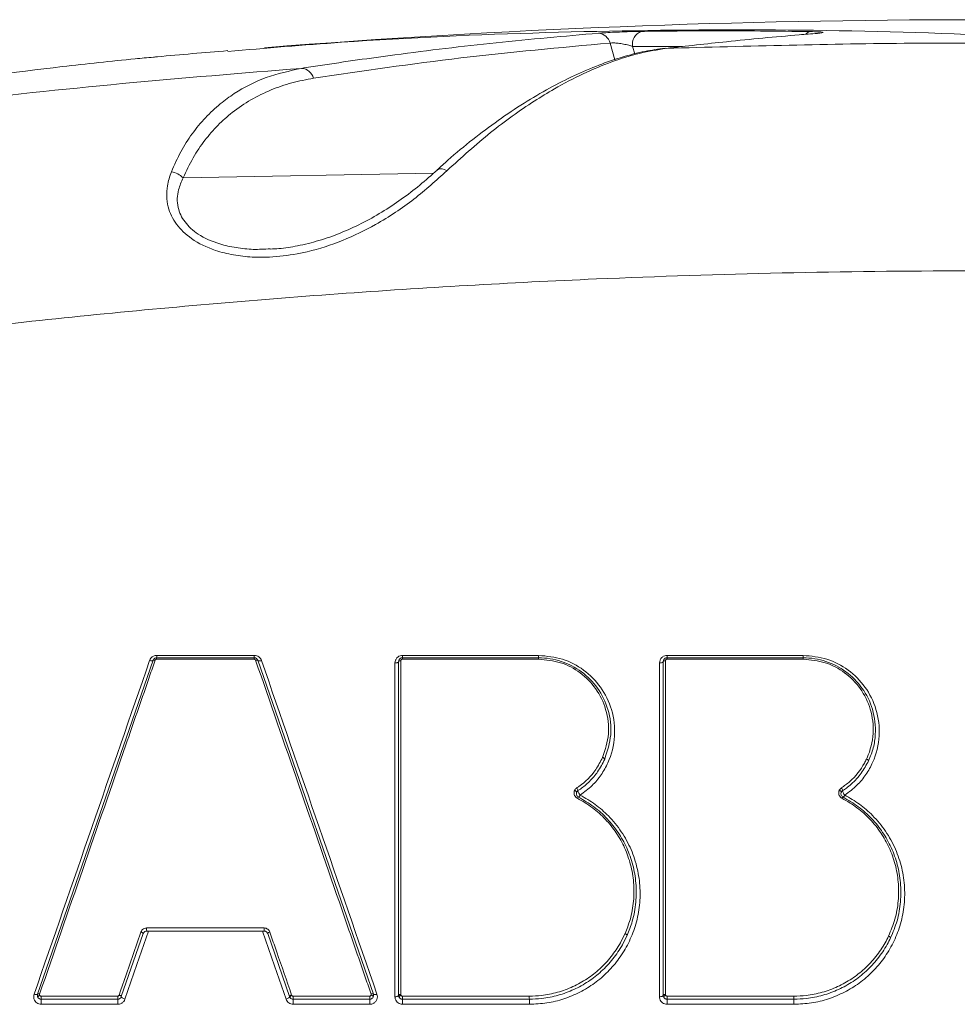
# Model space of a CAD drawing. Header units: millimetres. Extents: x 0 to 8410, y 0 to 5940.
# Tile 133 of 256: x 3308 to 3432, y 3175 to 3305. Entities that reach past the tile are written whole.
import ezdxf

# ---------------------------------------------------------------- set-up
doc = ezdxf.new("R2010")
doc.units = ezdxf.units.MM
doc.header["$LTSCALE"] = 10

msp = doc.modelspace()

# ---------------------------------------------------------------- linework, layer by layer
at = {"color": 8, "linetype": 'Continuous', "lineweight": 0}
for p, q in [((3386.933583, 3299.754665), (3386.305123, 3301.94585)), ((3395.910997, 3301.491901), (3389.297485, 3301.500008)), ((3389.297485, 3301.500008), (3389.580085, 3300.514743)), ((3329.8156, 3284.118697), (3362.951349, 3284.735605)), ((3339.212615, 3220.435783), (3326.299678, 3220.435783)), ((3326.322469, 3220.9398), (3339.232686, 3220.9398)), ((3376.850638, 3220.435783), (3358.828198, 3220.435783)), ((3358.844157, 3220.9398), (3376.862812, 3220.9398)), ((3411.873398, 3220.435783), (3393.850956, 3220.435783)), ((3393.859557, 3220.9398), (3411.878215, 3220.9398)), ((3324.978087, 3184.875772), (3340.534266, 3184.875772)), ((3321.335908, 3176.003859), (3321.338292, 3176.010296)), ((3344.174075, 3176.010296), (3344.188813, 3175.977633)), ((3321.173038, 3174.779698), (3311.032619, 3174.779698)), ((3354.522395, 3174.779698), (3344.381984, 3174.779698)), ((3375.63771, 3174.779698), (3358.844105, 3174.779698)), ((3410.653136, 3174.779698), (3393.859531, 3174.779698))]:
    msp.add_line(p, q, dxfattribs=at)
at = {"color": 7, "linetype": 'Continuous', "lineweight": 0}
for p, q in [((3310.54398, 3176.128432), (3325.835745, 3220.288322)), ((3326.308224, 3220.62473), (3339.22014, 3220.62473)), ((3339.692618, 3220.288322), (3354.984384, 3176.128432)), ((3358.834181, 3220.62473), (3376.855205, 3220.62473)), ((3393.854182, 3220.62473), (3411.875205, 3220.62473)), ((3358.33418, 3175.964758), (3358.33418, 3220.124766)), ((3393.354181, 3175.964758), (3393.354181, 3220.124766)), ((3324.514228, 3184.128329), (3321.630667, 3175.801203)), ((3340.541664, 3184.464738), (3324.9867, 3184.464738)), ((3343.897696, 3175.801203), (3341.014135, 3184.128329)), ((3321.630667, 3175.801203), (3321.624714, 3175.784871)), ((3343.934532, 3175.719425), (3343.897696, 3175.801203))]:
    msp.add_line(p, q, dxfattribs=at)
at = {"color": 8, "linetype": 'Continuous', "lineweight": 0, "flags": 128}
for points in [[(3364.712994, 3285.057113), (3364.38727, 3285.211489), (3364.079747, 3285.296485), (3363.804359, 3285.308406), (3363.573584, 3285.246536), (3363.436732, 3285.153792)], [(3325.377639, 3220.266983), (3325.46151, 3220.245525), (3325.542282, 3220.230624), (3325.617414, 3220.222637), (3325.684536, 3220.221922), (3325.741533, 3220.228479), (3325.786609, 3220.242068), (3325.818348, 3220.262215), (3325.835745, 3220.288322)], [(3325.835745, 3220.288322), (3325.846191, 3220.304057), (3325.865235, 3220.316217), (3325.892295, 3220.324323), (3325.926501, 3220.328257), (3325.966779, 3220.32778), (3326.01187, 3220.323012), (3326.060343, 3220.314071), (3326.110672, 3220.301196)], [(3339.401613, 3220.301196), (3339.454036, 3220.315382), (3339.504938, 3220.325396), (3339.5526, 3220.33076), (3339.595411, 3220.331356), (3339.631918, 3220.327303), (3339.660894, 3220.318482), (3339.68136, 3220.305369), (3339.692618, 3220.288322)], [(3340.177517, 3220.266983), (3340.090159, 3220.24326), (3340.005341, 3220.22669), (3339.925918, 3220.21775), (3339.854586, 3220.216677), (3339.793745, 3220.223591), (3339.745465, 3220.238254), (3339.711371, 3220.260069), (3339.692618, 3220.288322)], [(3358.33418, 3220.124766), (3358.339805, 3220.146105), (3358.356449, 3220.166728), (3358.383495, 3220.185802), (3358.419936, 3220.202491), (3358.464408, 3220.216319), (3358.515229, 3220.22669), (3358.570512, 3220.233247), (3358.628179, 3220.23575)], [(3358.628179, 3220.23575), (3358.628179, 3219.678328), (3358.628187, 3217.448756), (3358.628187, 3208.530471), (3358.628209, 3176.075742)], [(3393.354181, 3220.124766), (3393.359869, 3220.146224), (3393.376708, 3220.166967), (3393.404066, 3220.18604), (3393.440906, 3220.202849), (3393.485829, 3220.216677), (3393.537134, 3220.226929), (3393.592875, 3220.233485), (3393.650941, 3220.23575)], [(3393.650941, 3220.23575), (3393.650941, 3219.678328), (3393.650941, 3217.448756), (3393.650945, 3208.530233), (3393.650956, 3176.075742)], [(3357.844237, 3175.779745), (3357.844237, 3176.708743), (3357.844244, 3180.424735), (3357.844259, 3195.288584), (3357.844289, 3219.939754)], [(3357.844289, 3219.939754), (3357.940379, 3219.943926), (3358.032506, 3219.954893), (3358.117196, 3219.972179), (3358.191292, 3219.995186), (3358.252007, 3220.023081), (3358.297083, 3220.054791), (3358.324822, 3220.089123), (3358.33418, 3220.124766)], [(3392.85966, 3175.779745), (3392.859663, 3176.708743), (3392.859663, 3180.424854), (3392.859675, 3195.289061), (3392.859689, 3219.939754)], [(3392.859689, 3219.939754), (3392.956446, 3219.943688), (3393.049333, 3219.954416), (3393.134821, 3219.971583), (3393.209677, 3219.994709), (3393.271062, 3220.022604), (3393.316648, 3220.054433), (3393.344707, 3220.088884), (3393.354181, 3220.124766)], [(3385.322354, 3207.43911), (3385.382074, 3207.414076), (3385.439187, 3207.384989), (3385.491021, 3207.353279), (3385.535154, 3207.320258), (3385.569524, 3207.287714), (3385.592527, 3207.257077), (3385.603088, 3207.229778), (3385.600712, 3207.207009)], [(3420.247682, 3207.225725), (3420.306753, 3207.199142), (3420.363117, 3207.168624), (3420.414138, 3207.135603), (3420.457434, 3207.101509), (3420.490982, 3207.068131), (3420.513211, 3207.036898), (3420.523084, 3207.00936), (3420.52014, 3206.986711)], [(3381.614878, 3203.073308), (3381.674666, 3203.048393), (3381.731852, 3203.019425), (3381.783772, 3202.987835), (3381.827995, 3202.955052), (3381.86245, 3202.922628), (3381.885536, 3202.891991), (3381.896168, 3202.864692), (3381.89385, 3202.841923)], [(3416.646102, 3203.091786), (3416.705241, 3203.065321), (3416.761683, 3203.034923), (3416.81279, 3203.002021), (3416.856173, 3202.968165), (3416.889805, 3202.934906), (3416.912114, 3202.903673), (3416.922058, 3202.876136), (3416.919171, 3202.853486)], [(3321.338292, 3176.010296), (3321.522664, 3176.542685), (3322.26016, 3178.672359), (3324.222069, 3184.337542)], [(3325.238231, 3184.464738), (3324.931029, 3183.577463), (3323.702182, 3180.028364), (3322.117861, 3175.452516)], [(3324.514228, 3184.128329), (3324.514906, 3184.151456), (3324.502501, 3184.17792), (3324.477586, 3184.206769), (3324.44131, 3184.236333), (3324.39534, 3184.265539), (3324.3418, 3184.292957), (3324.283134, 3184.317395), (3324.222069, 3184.337542)], [(3343.437153, 3175.452516), (3343.131814, 3176.334426), (3341.910492, 3179.861829), (3340.316813, 3184.464738)], [(3341.290284, 3184.337542), (3341.231305, 3184.316918), (3341.175194, 3184.292481), (3341.124389, 3184.265182), (3341.081101, 3184.236095), (3341.047201, 3184.20665), (3341.024164, 3184.17804), (3341.01298, 3184.151575), (3341.014135, 3184.128329)], [(3388.570353, 3183.898017), (3388.572778, 3183.920786), (3388.56228, 3183.948085), (3388.539347, 3183.978841), (3388.505045, 3184.011385), (3388.460986, 3184.044406), (3388.409223, 3184.076354), (3388.352178, 3184.10556), (3388.292513, 3184.130714)], [(3423.4398, 3183.569357), (3423.442792, 3183.592007), (3423.432977, 3183.619663), (3423.410812, 3183.650896), (3423.377336, 3183.684394), (3423.334111, 3183.718488), (3423.283158, 3183.751628), (3423.226859, 3183.782265), (3423.167845, 3183.808968)], [(3310.087796, 3176.106975), (3310.171406, 3176.085636), (3310.25188, 3176.070854), (3310.326706, 3176.062986), (3310.393523, 3176.062271), (3310.450252, 3176.068828), (3310.495104, 3176.082298), (3310.526672, 3176.102326), (3310.54398, 3176.128432)], [(3310.54398, 3176.128432), (3310.554359, 3176.14393), (3310.573313, 3176.156089), (3310.600224, 3176.164076), (3310.634274, 3176.16801), (3310.674373, 3176.167652), (3310.719277, 3176.162884), (3310.767572, 3176.153943), (3310.817744, 3176.141188)], [(3310.586202, 3175.710008), (3310.581091, 3175.732419), (3310.588266, 3175.76091), (3310.607407, 3175.79417), (3310.637611, 3175.830648), (3310.677465, 3175.868556), (3310.725119, 3175.906226), (3310.778338, 3175.94187), (3310.834635, 3175.973937)], [(3321.624714, 3175.784871), (3321.626041, 3175.807759), (3321.614224, 3175.834701), (3321.589831, 3175.864265), (3321.553994, 3175.89514), (3321.508389, 3175.926015), (3321.455139, 3175.955221), (3321.396734, 3175.981567), (3321.335908, 3176.003859)], [(3321.630667, 3175.801203), (3321.631338, 3175.82421), (3321.618918, 3175.850794), (3321.593981, 3175.879523), (3321.557674, 3175.909206), (3321.511667, 3175.938413), (3321.458082, 3175.965831), (3321.399387, 3175.99015), (3321.338292, 3176.010296)], [(3344.174075, 3176.010296), (3344.115059, 3175.989792), (3344.058912, 3175.965235), (3344.008069, 3175.937936), (3343.964744, 3175.908849), (3343.930814, 3175.879404), (3343.90774, 3175.850913), (3343.896541, 3175.824329), (3343.897696, 3175.801203)], [(3344.188813, 3175.977633), (3344.131823, 3175.946877), (3344.077829, 3175.912306), (3344.029348, 3175.875709), (3343.988653, 3175.838635), (3343.957636, 3175.802872), (3343.93775, 3175.770089), (3343.929927, 3175.741837), (3343.934532, 3175.719425)], [(3354.690376, 3175.99921), (3354.750637, 3175.975487), (3354.808379, 3175.947592), (3354.860898, 3175.917074), (3354.90575, 3175.885126), (3354.940828, 3175.853297), (3354.964498, 3175.823137), (3354.975652, 3175.796077), (3354.973774, 3175.773189)], [(3354.694623, 3176.141188), (3354.746889, 3176.155254), (3354.797605, 3176.165149), (3354.845065, 3176.170513), (3354.887683, 3176.171109), (3354.924019, 3176.167056), (3354.952845, 3176.158354), (3354.973193, 3176.145241), (3354.984384, 3176.128432)], [(3355.467226, 3176.106975), (3355.380129, 3176.08349), (3355.295617, 3176.06704), (3355.216529, 3176.058099), (3355.145517, 3176.057145), (3355.084981, 3176.06394), (3355.036947, 3176.078484), (3355.003032, 3176.10018), (3354.984384, 3176.128432)], [(3357.844237, 3175.779745), (3357.940342, 3175.783918), (3358.032468, 3175.794885), (3358.117166, 3175.81217), (3358.19127, 3175.835178), (3358.252, 3175.863072), (3358.297076, 3175.894782), (3358.324822, 3175.929114), (3358.33418, 3175.964758)], [(3358.33418, 3175.964758), (3358.339805, 3175.986096), (3358.356449, 3176.00672), (3358.383502, 3176.025793), (3358.419951, 3176.042482), (3358.464423, 3176.056311), (3358.515251, 3176.066682), (3358.570542, 3176.073238), (3358.628209, 3176.075742)], [(3358.396213, 3175.723598), (3358.39184, 3175.746009), (3358.399946, 3175.774262), (3358.420152, 3175.806806), (3358.451519, 3175.842211), (3358.492579, 3175.878927), (3358.54141, 3175.915048), (3358.59574, 3175.949022), (3358.653027, 3175.979302)], [(3392.85966, 3175.779745), (3392.956424, 3175.783679), (3393.049314, 3175.794408), (3393.13481, 3175.811574), (3393.209666, 3175.834701), (3393.271055, 3175.862596), (3393.316645, 3175.894425), (3393.344707, 3175.928876), (3393.354181, 3175.964758)], [(3393.354181, 3175.964758), (3393.359869, 3175.986335), (3393.376711, 3176.006958), (3393.40407, 3176.026032), (3393.440913, 3176.04284), (3393.48584, 3176.056668), (3393.537145, 3176.06704), (3393.59289, 3176.073477), (3393.650956, 3176.075742)], [(3393.410641, 3175.733969), (3393.406812, 3175.756499), (3393.4156, 3175.784514), (3393.436588, 3175.816581), (3393.468801, 3175.851271), (3393.510736, 3175.886914), (3393.560428, 3175.921962), (3393.615555, 3175.954625), (3393.673542, 3175.983474)], [(3322.117861, 3175.452516), (3322.016041, 3175.486133), (3321.918238, 3175.526783), (3321.82895, 3175.57244), (3321.752291, 3175.621197), (3321.691792, 3175.670549), (3321.650233, 3175.718472), (3321.629542, 3175.762698), (3321.630667, 3175.801203)], [(3343.437153, 3175.452516), (3343.535509, 3175.486848), (3343.629065, 3175.527618), (3343.713786, 3175.573275), (3343.785982, 3175.621554), (3343.842525, 3175.670669), (3343.880962, 3175.718352), (3343.899618, 3175.76246), (3343.897696, 3175.801203)]]:
    msp.add_lwpolyline(points, dxfattribs=at)
at = {"color": 7, "linetype": 'Continuous', "lineweight": 0}
for start, end in [(90, 94.50286227), (94.736165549, 95.182781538)]:
    msp.add_arc((3434.804182, 2105.044765), 1200, start, end, dxfattribs=at)
at = {"color": 8, "linetype": 'Continuous', "lineweight": 0}
for centre, radius, start, end in [((3384.655326, 3301.573107), 1.691381, 12.73124059, 85.61498557), ((3391.071165, 3301.806535), 1.799972, 110.02215188, 189.804999), ((3412.94833, 3302.501298), 0.975203, 96.4652499, 138.74321615), ((3345.373476, 3296.849615), 1.761787, 14.84052297, 86.19274878), ((3327.850739, 3282.198975), 2.747, 44.33426598, 81.59138447), ((3327.590302, 3220.472077), 1.291134, 173.20992329, 181.61077844), ((3324.16507, 3220.879487), 2.158242, 353.22104648, 1.60136311), ((3340.677228, 3220.472076), 1.465063, 174.019144, 181.41948611), ((3336.78822, 3220.879359), 2.445213, 354.02273976, 1.41638536), ((3360.667821, 3220.472102), 1.839981, 175.2417831, 181.13099734), ((3355.771262, 3220.879407), 3.073488, 355.24688186, 1.1259225), ((3379.260871, 3220.472052), 2.410505, 176.36853266, 180.86210813), ((3372.837727, 3220.879355), 4.02554, 356.37348728, 0.86035551), ((3397.263306, 3220.472021), 3.412543, 177.43520014, 180.60843849), ((3388.175571, 3220.879197), 5.684309, 357.43420735, 0.61086953), ((3417.950421, 3220.472155), 6.077132, 178.56135664, 180.34291756), ((3401.724562, 3220.879254), 10.153834, 358.56362834, 0.3416502), ((3381.350394, 3202.91215), 0.730644, 10.53760681, 41.84589298), ((3416.399102, 3202.930682), 0.699046, 9.50582483, 42.179531), ((3382.241693, 3201.946701), 0.276826, 115.40272464, 160.06750535), ((3383.265403, 3203.268391), 1.217218, 190.53829481, 221.8502002), ((3381.925682, 3202.61282), 0.460451, 295.36625897, 340.12501928), ((3417.269945, 3201.944062), 0.282789, 116.67088569, 159.96245761), ((3418.237074, 3203.238234), 1.16448, 189.49555461, 222.18325482), ((3416.932664, 3202.616871), 0.469826, 296.59694282, 340.01301639), ((3328.608205, 3184.746231), 3.632429, 177.95626502, 184.44455537), ((3344.764884, 3184.746338), 4.232598, 178.24760484, 183.81477067), ((3315.491466, 3175.737485), 4.480294, 178.47303074, 183.6406529), ((3303.556828, 3174.978721), 7.47844, 358.47501767, 3.63605439), ((3326.025573, 3175.73736), 4.872233, 178.59442558, 183.34597061), ((3313.036809, 3174.978779), 8.138664, 358.59834146, 3.34032906), ((3350.493284, 3175.737539), 6.126979, 178.88286762, 182.66186083), ((3334.157192, 3174.978708), 10.226728, 358.88497002, 2.65815916), ((3361.404979, 3175.737495), 6.896501, 179.00716582, 182.36430015), ((3343.023114, 3174.978964), 11.501008, 359.00724757, 2.36218622), ((3366.142072, 3175.737743), 7.311136, 179.06542125, 182.23208926), ((3346.683955, 3174.978731), 12.161778, 359.0622883, 2.23487616), ((3384.990806, 3175.737511), 9.363354, 179.26885221, 181.74127885), ((3360.040081, 3174.978895), 15.5989, 359.26831907, 1.74166027), ((3407.379305, 3175.737554), 13.526876, 179.49408715, 181.20540634), ((3371.314144, 3174.978768), 22.546266, 359.49410851, 1.20521492), ((3433.589592, 3175.737488), 22.940643, 179.70152727, 180.71056438), ((3372.485506, 3174.978978), 38.16815, 359.70085196, 0.71158102)]:
    msp.add_arc(centre, radius, start, end, dxfattribs=at)
at = {"color": 7, "linetype": 'Continuous', "lineweight": 0}
for points, knots in [([(3458.823556, 3301.717326), (3449.829645, 3302.261761), (3431.835537, 3303.35101), (3404.816209, 3303.845959), (3377.780705, 3303.458031), (3354.741207, 3302.467849), (3340.741625, 3301.272752), (3335.731703, 3300.845072)], [0, 0, 0, 0, 0.21934212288, 0.43883759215, 0.65817976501, 0.87767544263, 1, 1, 1, 1]), ([(3384.784646, 3303.259537), (3385.086858, 3303.28158), (3385.691161, 3303.325656), (3386.924589, 3303.390167), (3388.247507, 3303.444321), (3389.481258, 3303.481864), (3390.157081, 3303.492868), (3390.454884, 3303.497717)], [0, 0, 0, 0, 0.2031789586, 0.4062765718, 0.6126736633, 0.8293233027, 1, 1, 1, 1]), ([(3413.748392, 3303.235576), (3412.948831, 3303.170619), (3408.950973, 3302.845828), (3402.293278, 3302.22605), (3396.406121, 3301.55511), (3393.744848, 3301.251814)], [0, 0, 0, 0, 0.1204816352, 0.6024161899, 1, 1, 1, 1]), ([(3414.036264, 3303.273365), (3414.037999, 3303.273647), (3414.046265, 3303.274988), (3413.930478, 3303.258865), (3413.759884, 3303.240454), (3413.552888, 3303.227008), (3413.508612, 3303.224132)], [0, 0, 0, 0, 0.0790822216, 0.3769481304, 0.8667301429, 1, 1, 1, 1]), ([(3393.587816, 3301.283404), (3392.69848, 3301.157595), (3390.828596, 3300.893073), (3387.898367, 3300.126879), (3384.792211, 3299.06567), (3381.579192, 3297.69026), (3378.276846, 3296.009973), (3374.907715, 3294.029046), (3371.514852, 3291.769451), (3368.147949, 3289.235169), (3365.453425, 3287.032427), (3363.904252, 3285.591064), (3363.440167, 3285.159275)], [0, 0, 0, 0, 0.0905207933, 0.1903256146, 0.2931756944, 0.398944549, 0.5074046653, 0.6182005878, 0.7305894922, 0.8421207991, 0.9527042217, 1, 1, 1, 1]), ([(3325.878407, 3300.090358), (3325.076192, 3300.015192), (3321.065042, 3299.639356), (3310.597052, 3298.519426), (3294.371474, 3296.31272), (3273.406204, 3292.726722), (3258.817539, 3289.45799), (3250.852208, 3287.67328)], [0, 0, 0, 0, 0.0326460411, 0.1632331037, 0.4245092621, 0.6857852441, 1, 1, 1, 1]), ([(3326.404493, 3300.138518), (3326.333286, 3300.132114), (3326.22143, 3300.122054), (3325.969838, 3300.098806), (3325.878407, 3300.090358)], [0, 0, 0, 0, 0.6365902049, 1, 1, 1, 1]), ([(3363.436427, 3285.15546), (3362.679065, 3284.481956), (3361.19517, 3283.162362), (3358.728831, 3281.280822), (3356.147936, 3279.569039), (3353.446775, 3278.057527), (3350.662219, 3276.789015), (3347.834406, 3275.788952), (3345.105032, 3275.123537), (3342.934913, 3274.762406), (3341.717467, 3274.716828), (3341.334071, 3274.702475)], [0, 0, 0, 0, 0.1347769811, 0.2640679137, 0.3902283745, 0.5137744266, 0.6335041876, 0.7490554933, 0.8607565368, 0.9561495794, 1, 1, 1, 1]), ([(3325.835745, 3220.288322), (3325.859761, 3220.340424), (3325.908332, 3220.445799), (3326.0432, 3220.559468), (3326.183817, 3220.61716), (3326.274232, 3220.622662), (3326.308224, 3220.62473)], [0, 0, 0, 0, 0.2780457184, 0.5623361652, 0.8354560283, 1, 1, 1, 1]), ([(3339.22014, 3220.62473), (3339.273681, 3220.619737), (3339.379927, 3220.609828), (3339.522323, 3220.53255), (3339.633027, 3220.423495), (3339.673532, 3220.331615), (3339.692618, 3220.288322)], [0, 0, 0, 0, 0.2579724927, 0.5119103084, 0.7700116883, 1, 1, 1, 1]), ([(3358.33418, 3220.124766), (3358.340368, 3220.184263), (3358.352845, 3220.304225), (3358.450303, 3220.461333), (3358.589965, 3220.572262), (3358.726776, 3220.619852), (3358.808528, 3220.623565), (3358.834181, 3220.62473)], [0, 0, 0, 0, 0.2287261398, 0.4611704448, 0.6881925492, 0.902159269, 1, 1, 1, 1]), ([(3376.855205, 3220.62473), (3376.855225, 3220.62473), (3377.872087, 3220.624731), (3379.91935, 3220.292241), (3382.649682, 3218.869801), (3384.822508, 3216.643472), (3386.212036, 3213.75188), (3386.643519, 3210.426453), (3385.947147, 3208.276555), (3385.600712, 3207.207009)], [0, 0, 0, 0, 0.0000030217, 0.1546511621, 0.3089818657, 0.4686641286, 0.6377875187, 0.8198041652, 1, 1, 1, 1]), ([(3393.354181, 3220.124766), (3393.360402, 3220.18435), (3393.372943, 3220.304476), (3393.470672, 3220.461798), (3393.61086, 3220.572857), (3393.747676, 3220.619964), (3393.829093, 3220.623608), (3393.854182, 3220.62473)], [0, 0, 0, 0, 0.22904904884, 0.46178741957, 0.68948904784, 0.90431492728, 1, 1, 1, 1]), ([(3411.875205, 3220.62473), (3411.875225, 3220.62473), (3412.889682, 3220.624731), (3414.931922, 3220.294177), (3417.660561, 3218.876493), (3419.825521, 3216.660318), (3421.237371, 3213.776609), (3421.545994, 3211.004976), (3421.210415, 3208.691881), (3420.752687, 3207.561165), (3420.52014, 3206.986711)], [0, 0, 0, 0, 0.00000298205, 0.15226135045, 0.30423080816, 0.46117890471, 0.62710240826, 0.80622086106, 0.90155153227, 1, 1, 1, 1]), ([(3385.600712, 3207.207009), (3385.311436, 3206.640028), (3384.772289, 3205.583299), (3383.64189, 3204.270468), (3382.716322, 3203.47984), (3382.173042, 3203.115697), (3382.068716, 3203.045771)], [0, 0, 0, 0, 0.349869, 0.6520781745, 0.9331883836, 1, 1, 1, 1]), ([(3420.52014, 3206.986711), (3420.223305, 3206.438307), (3419.618117, 3205.32022), (3418.538455, 3204.160902), (3417.656019, 3203.431343), (3417.25553, 3203.15948), (3417.088549, 3203.046128)], [0, 0, 0, 0, 0.3582784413, 0.7304587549, 0.8876164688, 1, 1, 1, 1]), ([(3381.89385, 3202.841923), (3381.885619, 3202.820716), (3381.855349, 3202.742732), (3381.843425, 3202.601771), (3381.886271, 3202.436198), (3381.977373, 3202.291885), (3382.074873, 3202.228173), (3382.122941, 3202.196762)], [0, 0, 0, 0, 0.0918175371, 0.3376318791, 0.5713151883, 0.7886564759, 1, 1, 1, 1]), ([(3382.068716, 3203.045771), (3382.037806, 3203.022907), (3381.963147, 3202.967681), (3381.919454, 3202.888388), (3381.89385, 3202.841923)], [0, 0, 0, 0, 0.4140112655, 1, 1, 1, 1]), ([(3382.122941, 3202.196762), (3382.818058, 3201.792375), (3384.208599, 3200.98342), (3385.970779, 3199.373946), (3387.43747, 3197.539255), (3388.59133, 3195.47171), (3389.384637, 3193.217115), (3389.806104, 3190.785961), (3389.789893, 3188.276665), (3389.37724, 3185.934423), (3388.815623, 3184.517023), (3388.570353, 3183.898017)], [0, 0, 0, 0, 0.1089268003, 0.2179018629, 0.3264480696, 0.4350195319, 0.54949429, 0.6639905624, 0.7850808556, 0.906140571, 1, 1, 1, 1]), ([(3416.919171, 3202.853486), (3416.908671, 3202.827702), (3416.875255, 3202.745654), (3416.863749, 3202.600116), (3416.906819, 3202.435226), (3416.997857, 3202.29146), (3417.095091, 3202.228025), (3417.143011, 3202.196762)], [0, 0, 0, 0, 0.1106938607, 0.3522456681, 0.5809675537, 0.7934871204, 1, 1, 1, 1]), ([(3417.088549, 3203.046128), (3417.060958, 3203.025987), (3416.989544, 3202.973854), (3416.945933, 3202.89926), (3416.919171, 3202.853486)], [0, 0, 0, 0, 0.3863466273, 1, 1, 1, 1]), ([(3417.143011, 3202.196762), (3417.835754, 3201.793916), (3419.221577, 3200.988027), (3420.97946, 3199.385412), (3422.443818, 3197.558819), (3423.597489, 3195.500922), (3424.393855, 3193.257611), (3424.821636, 3190.837477), (3424.814695, 3188.338836), (3424.392008, 3185.8585), (3423.751508, 3184.318714), (3423.4398, 3183.569357)], [0, 0, 0, 0, 0.1066363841, 0.2133248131, 0.3195924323, 0.4258855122, 0.5379482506, 0.6500404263, 0.7687695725, 0.8874685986, 1, 1, 1, 1]), ([(3324.9867, 3184.464738), (3324.95264, 3184.46266), (3324.861183, 3184.457081), (3324.717627, 3184.397383), (3324.584136, 3184.281576), (3324.537761, 3184.179915), (3324.514228, 3184.128329)], [0, 0, 0, 0, 0.1557093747, 0.4181205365, 0.7047409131, 1, 1, 1, 1]), ([(3341.014135, 3184.128329), (3340.995285, 3184.171366), (3340.956086, 3184.260856), (3340.847148, 3184.370064), (3340.704651, 3184.44907), (3340.595569, 3184.459556), (3340.541664, 3184.464738)], [0, 0, 0, 0, 0.2452551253, 0.5099916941, 0.7578531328, 1, 1, 1, 1]), ([(3388.570353, 3183.898017), (3388.369609, 3183.478661), (3387.850099, 3182.393399), (3386.741122, 3180.766749), (3385.228204, 3179.128975), (3383.476242, 3177.766194), (3381.553451, 3176.689006), (3379.467214, 3175.928933), (3377.468798, 3175.515122), (3376.178857, 3175.471495), (3375.631775, 3175.452993)], [0, 0, 0, 0, 0.0883759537, 0.2287103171, 0.3689822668, 0.5023551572, 0.6357026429, 0.7688439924, 0.901963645, 1, 1, 1, 1]), ([(3423.4398, 3183.569357), (3423.289435, 3183.268985), (3422.807101, 3182.305471), (3421.773159, 3180.780774), (3420.257121, 3179.137581), (3418.503063, 3177.771024), (3416.578656, 3176.691751), (3414.489946, 3175.929772), (3412.489439, 3175.515256), (3411.197774, 3175.471517), (3410.650713, 3175.452993)], [0, 0, 0, 0, 0.0653083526, 0.209491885, 0.3536158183, 0.4903223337, 0.6270020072, 0.7634133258, 0.8997980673, 1, 1, 1, 1]), ([(3310.586202, 3175.710008), (3310.566883, 3175.749533), (3310.521692, 3175.841989), (3310.507726, 3175.990664), (3310.533344, 3176.088015), (3310.54398, 3176.128432)], [0, 0, 0, 0, 0.3039633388, 0.7110268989, 1, 1, 1, 1]), ([(3354.984384, 3176.128432), (3354.998901, 3176.068918), (3355.028004, 3175.949612), (3354.991879, 3175.832088), (3354.973774, 3175.773189)], [0, 0, 0, 0, 0.4988341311, 1, 1, 1, 1]), ([(3358.396213, 3175.723598), (3358.376207, 3175.767174), (3358.34088, 3175.844123), (3358.336207, 3175.928266), (3358.33418, 3175.964758)], [0, 0, 0, 0, 0.5663096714, 1, 1, 1, 1]), ([(3393.410641, 3175.733969), (3393.392869, 3175.774576), (3393.360543, 3175.848441), (3393.356156, 3175.928646), (3393.354181, 3175.964758)], [0, 0, 0, 0, 0.54975916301, 1, 1, 1, 1]), ([(3321.161646, 3175.452993), (3320.007325, 3175.452993), (3318.319938, 3175.452993), (3314.939433, 3175.452993), (3312.71331, 3175.452993), (3311.020214, 3175.452993)], [0, 0, 0, 0, 0.3414539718, 0.4991373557, 1, 1, 1, 1]), ([(3321.624714, 3175.784871), (3321.605786, 3175.744315), (3321.563721, 3175.654189), (3321.457882, 3175.54793), (3321.318365, 3175.468985), (3321.216253, 3175.458565), (3321.161646, 3175.452993)], [0, 0, 0, 0, 0.2286804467, 0.5081851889, 0.7369874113, 1, 1, 1, 1]), ([(3354.514349, 3175.452993), (3352.826166, 3175.452993), (3350.604782, 3175.452993), (3347.224321, 3175.452993), (3345.532032, 3175.452993), (3344.372917, 3175.452993)], [0, 0, 0, 0, 0.4993794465, 0.6571052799, 1, 1, 1, 1]), ([(3375.631775, 3175.452993), (3375.298488, 3175.452993), (3373.034086, 3175.452993), (3370.236467, 3175.452993), (3364.971278, 3175.452993), (3361.637267, 3175.452993), (3358.836483, 3175.452993)], [0, 0, 0, 0, 0.059529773, 0.4044540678, 0.4997031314, 1, 1, 1, 1]), ([(3410.650713, 3175.452993), (3410.317388, 3175.452993), (3408.052251, 3175.452993), (3405.253804, 3175.452993), (3399.988676, 3175.452993), (3396.655394, 3175.452993), (3393.855422, 3175.452993)], [0, 0, 0, 0, 0.0595379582, 0.4045944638, 0.4998568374, 1, 1, 1, 1])]:
    msp.add_open_spline(points, degree=3, knots=knots, dxfattribs=at)
at = {"color": 8, "linetype": 'Continuous', "lineweight": 0}
for points, knots in [([(3390.454884, 3303.497717), (3391.505656, 3303.509672), (3396.759584, 3303.569446), (3404.221235, 3303.578781), (3410.631444, 3303.498084), (3412.838522, 3303.470299)], [0, 0, 0, 0, 0.140834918, 0.7041838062, 1, 1, 1, 1]), ([(3345.490459, 3298.607514), (3346.310038, 3298.735048), (3350.407993, 3299.372729), (3358.96701, 3300.583725), (3371.227073, 3302.067918), (3380.265033, 3302.862293), (3384.784646, 3303.259537)], [0, 0, 0, 0, 0.06332817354, 0.31664528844, 0.65827477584, 1, 1, 1, 1]), ([(3412.838522, 3303.470299), (3413.198359, 3303.462145), (3413.918486, 3303.445827), (3414.48538, 3303.394228), (3414.554319, 3303.331391), (3414.215366, 3303.275677), (3413.856709, 3303.244877), (3413.748392, 3303.235576)], [0, 0, 0, 0, 0.2346272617, 0.4695504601, 0.6953712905, 0.9080007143, 1, 1, 1, 1]), ([(3386.305123, 3301.94585), (3379.708985, 3301.352583), (3366.512758, 3300.165692), (3353.556541, 3298.255995), (3347.076494, 3297.300861)], [0, 0, 0, 0, 0.4998503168, 1, 1, 1, 1]), ([(3393.744848, 3301.251814), (3392.568847, 3301.063254), (3390.216714, 3300.686115), (3386.539156, 3299.531828), (3382.776459, 3297.964191), (3379.330836, 3296.159141), (3375.229852, 3293.651899), (3370.445977, 3290.251178), (3366.631973, 3286.795702), (3364.712994, 3285.057113)], [0, 0, 0, 0, 0.1269839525, 0.2539819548, 0.3843201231, 0.514666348, 0.6052413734, 0.8013810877, 1, 1, 1, 1]), ([(3389.297485, 3301.500008), (3389.133757, 3301.552724), (3388.767601, 3301.670618), (3388.110665, 3301.822237), (3387.41074, 3301.932863), (3386.761948, 3301.984169), (3386.456268, 3301.958528), (3386.305123, 3301.94585)], [0, 0, 0, 0, 0.1830394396, 0.4093420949, 0.6156700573, 0.8099666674, 1, 1, 1, 1]), ([(3393.744848, 3301.251814), (3404.585638, 3301.551475), (3426.275344, 3302.151022), (3447.971442, 3301.861928), (3458.823556, 3301.717326)], [0, 0, 0, 0, 0.499812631, 1, 1, 1, 1]), ([(3250.852208, 3287.67328), (3258.698597, 3288.853734), (3274.391373, 3291.214642), (3298.028099, 3294.151686), (3321.724693, 3296.684298), (3337.568538, 3297.966442), (3345.490459, 3298.607514)], [0, 0, 0, 0, 0.2497986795, 0.4995972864, 0.7497986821, 1, 1, 1, 1]), ([(3328.252438, 3284.916446), (3328.654689, 3285.821878), (3329.459259, 3287.632898), (3330.989496, 3290.010109), (3332.737176, 3292.130049), (3334.617807, 3293.881709), (3337.233012, 3295.782889), (3340.744647, 3297.581711), (3343.900048, 3298.263748), (3345.490459, 3298.607514)], [0, 0, 0, 0, 0.1142704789, 0.2285607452, 0.3466609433, 0.4647793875, 0.5671346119, 0.7818237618, 1, 1, 1, 1]), ([(3347.076494, 3297.300861), (3346.108753, 3297.117558), (3344.173371, 3296.750971), (3341.403844, 3295.791451), (3338.759917, 3294.501566), (3336.416592, 3292.917904), (3334.386657, 3291.111626), (3332.643848, 3289.11052), (3331.07674, 3286.815914), (3330.235948, 3285.017701), (3329.8156, 3284.118697)], [0, 0, 0, 0, 0.1325784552, 0.2651432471, 0.4009258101, 0.5366846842, 0.6507440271, 0.7647862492, 0.8824065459, 1, 1, 1, 1]), ([(3364.712994, 3285.057113), (3363.309706, 3283.789139), (3360.50473, 3281.254639), (3355.780005, 3278.084378), (3350.975929, 3275.745481), (3346.674403, 3274.350675), (3342.622938, 3273.659545), (3339.328324, 3273.557955), (3336.463379, 3273.875449), (3333.681128, 3274.563682), (3330.954322, 3275.869417), (3328.778237, 3277.942701), (3327.828469, 3279.960579), (3327.595236, 3281.685056), (3327.689702, 3283.268824), (3328.044115, 3284.306503), (3328.252438, 3284.916446)], [0, 0, 0, 0, 0.1254300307, 0.2507170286, 0.3468928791, 0.4429653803, 0.5139186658, 0.5847743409, 0.6330961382, 0.6813498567, 0.7531321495, 0.8132609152, 0.8741701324, 0.9108605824, 0.9476042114, 1, 1, 1, 1]), ([(3329.8156, 3284.118697), (3329.585384, 3283.606396), (3329.042496, 3282.3983), (3328.945105, 3280.354737), (3329.899032, 3278.232712), (3331.850366, 3276.472925), (3334.311915, 3275.396746), (3336.832764, 3274.844252), (3339.083014, 3274.601291), (3340.589194, 3274.685546), (3341.332938, 3274.727151)], [0, 0, 0, 0, 0.1155165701, 0.2724082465, 0.3997070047, 0.5256644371, 0.6799685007, 0.7857598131, 0.8942092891, 1, 1, 1, 1]), ([(3482.751745, 3270.839378), (3474.573888, 3271.124324), (3458.218172, 3271.694215), (3433.654259, 3271.898369), (3409.077845, 3271.624981), (3381.279773, 3270.720973), (3350.295194, 3268.942641), (3316.131944, 3265.958532), (3282.019846, 3262.042979), (3259.369189, 3258.585397), (3248.043861, 3256.856606)], [0, 0, 0, 0, 0.10422887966, 0.20845776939, 0.31287044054, 0.41728311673, 0.56271141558, 0.70813973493, 0.85406986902, 1, 1, 1, 1]), ([(3310.087796, 3176.106975), (3312.636676, 3183.468615), (3317.734106, 3198.190941), (3322.829905, 3212.908621), (3325.377639, 3220.266983)], [0, 0, 0, 0, 0.50003242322, 1, 1, 1, 1]), ([(3326.110672, 3220.301196), (3326.049219, 3220.123774), (3325.741923, 3219.236577), (3324.451549, 3215.510068), (3319.415907, 3200.969916), (3314.62506, 3187.135493), (3310.817744, 3176.141188)], [0, 0, 0, 0, 0.01205609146, 0.06028624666, 0.25320347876, 1, 1, 1, 1]), ([(3326.322469, 3220.9398), (3326.254444, 3220.935662), (3326.072885, 3220.924617), (3325.789519, 3220.807629), (3325.520692, 3220.57848), (3325.425287, 3220.370737), (3325.377639, 3220.266983)], [0, 0, 0, 0, 0.1612444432, 0.4303620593, 0.7155037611, 1, 1, 1, 1]), ([(3326.299678, 3220.435783), (3326.286075, 3220.434943), (3326.249772, 3220.4327), (3326.193058, 3220.40942), (3326.139274, 3220.363555), (3326.120201, 3220.321972), (3326.110672, 3220.301196)], [0, 0, 0, 0, 0.161203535, 0.4302053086, 0.7153223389, 1, 1, 1, 1]), ([(3339.401613, 3220.301196), (3339.394022, 3220.318484), (3339.378052, 3220.354855), (3339.33399, 3220.398485), (3339.276993, 3220.429657), (3339.234086, 3220.43374), (3339.212615, 3220.435783)], [0, 0, 0, 0, 0.2359678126, 0.4964555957, 0.7480153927, 1, 1, 1, 1]), ([(3340.177517, 3220.266983), (3340.139562, 3220.353332), (3340.059669, 3220.535089), (3339.839465, 3220.753253), (3339.554613, 3220.909512), (3339.340037, 3220.9297), (3339.232686, 3220.9398)], [0, 0, 0, 0, 0.2358212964, 0.4963875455, 0.7480467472, 1, 1, 1, 1]), ([(3354.694623, 3176.141188), (3354.63352, 3176.317617), (3354.327993, 3177.199804), (3353.044969, 3180.904973), (3348.00728, 3195.451091), (3343.215838, 3209.287073), (3339.401613, 3220.301196)], [0, 0, 0, 0, 0.0119828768, 0.0599169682, 0.2516476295, 1, 1, 1, 1]), ([(3340.177517, 3220.266983), (3342.723435, 3212.913819), (3347.819049, 3198.196579), (3352.916574, 3183.473815), (3355.467226, 3176.106975)], [0, 0, 0, 0, 0.499629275, 1, 1, 1, 1]), ([(3358.844157, 3220.9398), (3358.792829, 3220.937372), (3358.628808, 3220.92961), (3358.352794, 3220.833647), (3358.073802, 3220.609619), (3357.880947, 3220.295851), (3357.856503, 3220.058399), (3357.844289, 3219.939754)], [0, 0, 0, 0, 0.0950339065, 0.3036888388, 0.5290120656, 0.7646654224, 1, 1, 1, 1]), ([(3358.828198, 3220.435783), (3358.817934, 3220.435298), (3358.785123, 3220.433746), (3358.729909, 3220.414526), (3358.674123, 3220.36971), (3358.635498, 3220.306999), (3358.630619, 3220.2595), (3358.628179, 3220.23575)], [0, 0, 0, 0, 0.0950028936, 0.3037060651, 0.529097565, 0.764554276, 1, 1, 1, 1]), ([(3385.322354, 3207.43911), (3385.657924, 3208.475255), (3386.332525, 3210.558232), (3385.914801, 3213.776452), (3384.569266, 3216.581343), (3382.465895, 3218.722593), (3379.818378, 3220.156426), (3377.840258, 3220.342629), (3376.850638, 3220.435783)], [0, 0, 0, 0, 0.1804175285, 0.3626958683, 0.5319999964, 0.6916186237, 0.845722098, 1, 1, 1, 1]), ([(3376.862812, 3220.9398), (3377.932304, 3220.839652), (3380.070147, 3220.639464), (3382.940456, 3219.093771), (3385.225027, 3216.780262), (3386.711686, 3213.731927), (3387.115022, 3210.224331), (3386.386711, 3207.252586), (3385.168467, 3205.11977), (3383.956466, 3203.637167), (3382.903986, 3202.859291), (3382.358707, 3202.456281)], [0, 0, 0, 0, 0.1189849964, 0.237842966, 0.3615055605, 0.4926978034, 0.6338813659, 0.7787499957, 0.8507176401, 0.9226582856, 1, 1, 1, 1]), ([(3393.859557, 3220.9398), (3393.809352, 3220.937509), (3393.645872, 3220.930047), (3393.369978, 3220.834542), (3393.089962, 3220.610613), (3392.896538, 3220.296545), (3392.871967, 3220.058631), (3392.859689, 3219.939754)], [0, 0, 0, 0, 0.092857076, 0.302360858, 0.5284091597, 0.7643637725, 1, 1, 1, 1]), ([(3393.850956, 3220.435783), (3393.840916, 3220.435324), (3393.808222, 3220.433826), (3393.753018, 3220.414796), (3393.697006, 3220.369987), (3393.658307, 3220.307154), (3393.653395, 3220.259543), (3393.650941, 3220.23575)], [0, 0, 0, 0, 0.0928241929, 0.3022752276, 0.528304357, 0.7642851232, 1, 1, 1, 1]), ([(3420.247682, 3207.225725), (3420.271402, 3207.276756), (3420.767737, 3208.34454), (3421.311564, 3210.581758), (3420.940327, 3213.799528), (3419.576178, 3216.597739), (3417.479643, 3218.729106), (3414.833932, 3220.158028), (3412.860582, 3220.343167), (3411.873398, 3220.435783)], [0, 0, 0, 0, 0.0092484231, 0.1935186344, 0.3730053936, 0.5392067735, 0.6961772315, 0.8480102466, 1, 1, 1, 1]), ([(3411.878215, 3220.9398), (3412.945322, 3220.840123), (3415.078486, 3220.640866), (3417.945976, 3219.100559), (3420.227193, 3216.795748), (3421.716967, 3213.761623), (3422.131781, 3210.267572), (3421.419535, 3207.300707), (3420.214898, 3205.164424), (3418.999782, 3203.660964), (3417.933355, 3202.870662), (3417.374193, 3202.456281)], [0, 0, 0, 0, 0.1186921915, 0.2372677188, 0.3603830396, 0.4907747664, 0.6315048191, 0.776125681, 0.8483078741, 0.9204629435, 1, 1, 1, 1]), ([(3381.894681, 3203.399584), (3381.995636, 3203.467306), (3382.976268, 3204.125129), (3384.29056, 3205.428644), (3385.040312, 3206.889547), (3385.322354, 3207.43911)], [0, 0, 0, 0, 0.066808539, 0.6489514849, 1, 1, 1, 1]), ([(3416.917126, 3203.400061), (3417.296884, 3203.673773), (3418.537996, 3204.568312), (3419.61265, 3205.94963), (3420.158487, 3207.046488), (3420.247682, 3207.225725)], [0, 0, 0, 0, 0.2694541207, 0.8806217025, 1, 1, 1, 1]), ([(3381.614878, 3203.073308), (3381.655839, 3203.147698), (3381.725729, 3203.274629), (3381.84522, 3203.363003), (3381.894681, 3203.399584)], [0, 0, 0, 0, 0.5860691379, 1, 1, 1, 1]), ([(3416.646102, 3203.091786), (3416.688921, 3203.165043), (3416.758695, 3203.284418), (3416.872977, 3203.367835), (3416.917126, 3203.400061)], [0, 0, 0, 0, 0.61368162, 1, 1, 1, 1]), ([(3382.358707, 3202.456281), (3383.035568, 3202.065296), (3384.389532, 3201.283187), (3386.240487, 3199.646804), (3387.874008, 3197.643545), (3389.161939, 3195.281632), (3389.98171, 3192.759226), (3390.344555, 3190.175634), (3390.246393, 3187.589091), (3389.718127, 3185.13542), (3388.795272, 3182.859909), (3387.57405, 3180.83557), (3386.055218, 3179.047422), (3384.307465, 3177.544452), (3382.340663, 3176.338262), (3380.215705, 3175.452496), (3377.958659, 3174.888609), (3376.411342, 3174.816001), (3375.63771, 3174.779698)], [0, 0, 0, 0, 0.0587265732, 0.1174742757, 0.1875129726, 0.2575719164, 0.326645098, 0.3957358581, 0.4633404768, 0.5309303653, 0.5930209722, 0.6551002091, 0.713795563, 0.7724701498, 0.8293259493, 0.8861659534, 0.9430848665, 1, 1, 1, 1]), ([(3381.981451, 3202.041075), (3381.904866, 3202.09078), (3381.751837, 3202.190101), (3381.603526, 3202.421776), (3381.534014, 3202.688708), (3381.553609, 3202.915733), (3381.601708, 3203.039437), (3381.614878, 3203.073308)], [0, 0, 0, 0, 0.2186791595, 0.4369601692, 0.6671734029, 0.908868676, 1, 1, 1, 1]), ([(3388.292513, 3184.130714), (3388.532631, 3184.736672), (3389.082476, 3186.124255), (3389.486247, 3188.416398), (3389.50196, 3190.87211), (3389.089523, 3193.251663), (3388.313137, 3195.458281), (3387.183733, 3197.481922), (3385.748376, 3199.277587), (3384.023561, 3200.853011), (3382.662053, 3201.645112), (3381.981451, 3202.041075)], [0, 0, 0, 0, 0.0938895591, 0.2149972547, 0.3361420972, 0.4507014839, 0.5652381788, 0.6737907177, 0.7823225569, 0.8911854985, 1, 1, 1, 1]), ([(3417.374193, 3202.456281), (3418.040406, 3202.072134), (3419.373081, 3201.303697), (3421.211039, 3199.691699), (3422.845832, 3197.707743), (3424.147014, 3195.351995), (3424.981675, 3192.829418), (3425.35749, 3190.238372), (3425.26902, 3187.642924), (3424.747333, 3185.178113), (3423.827213, 3182.890873), (3422.605123, 3180.856226), (3421.08399, 3179.06028), (3419.334504, 3177.552676), (3417.366102, 3176.343269), (3415.239665, 3175.455158), (3412.97948, 3174.889191), (3411.428564, 3174.816195), (3410.653136, 3174.779698)], [0, 0, 0, 0, 0.0576722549, 0.1153661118, 0.1851579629, 0.2549736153, 0.3242097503, 0.3934618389, 0.4613234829, 0.5291691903, 0.5916308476, 0.6540822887, 0.7130335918, 0.7719627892, 0.8289419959, 0.8859054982, 0.9429549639, 1, 1, 1, 1]), ([(3417.004274, 3202.040956), (3416.92794, 3202.090537), (3416.775457, 3202.18958), (3416.627138, 3202.420136), (3416.557277, 3202.685913), (3416.576184, 3202.920451), (3416.629304, 3203.050621), (3416.646102, 3203.091786)], [0, 0, 0, 0, 0.21416012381, 0.42779913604, 0.65317788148, 0.89032155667, 1, 1, 1, 1]), ([(3423.167845, 3183.808968), (3423.473014, 3184.542567), (3424.100098, 3186.05002), (3424.513682, 3188.477307), (3424.520352, 3190.922533), (3424.101712, 3193.291242), (3423.32238, 3195.486863), (3422.193171, 3197.501112), (3420.760102, 3199.288831), (3419.039391, 3200.857379), (3417.682545, 3201.646489), (3417.004274, 3202.040956)], [0, 0, 0, 0, 0.11257707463, 0.23133161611, 0.35011446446, 0.46226304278, 0.57438897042, 0.68066084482, 0.78690800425, 0.89347778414, 1, 1, 1, 1]), ([(3324.222069, 3184.337542), (3324.260181, 3184.420574), (3324.336477, 3184.586797), (3324.55167, 3184.769951), (3324.778331, 3184.863686), (3324.923632, 3184.872477), (3324.978087, 3184.875772)], [0, 0, 0, 0, 0.2845038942, 0.5695466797, 0.8386768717, 1, 1, 1, 1]), ([(3340.534266, 3184.875772), (3340.620151, 3184.867705), (3340.791811, 3184.851583), (3341.019769, 3184.726671), (3341.195949, 3184.552071), (3341.259898, 3184.406642), (3341.290284, 3184.337542)], [0, 0, 0, 0, 0.2519429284, 0.5035578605, 0.7641138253, 1, 1, 1, 1]), ([(3341.290284, 3184.337542), (3341.351361, 3184.161192), (3341.656769, 3183.279392), (3342.617934, 3180.503677), (3343.518171, 3177.90423), (3344.174075, 3176.010296)], [0, 0, 0, 0, 0.06353648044, 0.31770108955, 1, 1, 1, 1]), ([(3375.628214, 3175.856993), (3376.163003, 3175.875082), (3377.424145, 3175.91774), (3379.378077, 3176.322213), (3381.418683, 3177.065888), (3383.300173, 3178.119978), (3385.016073, 3179.454639), (3386.498547, 3181.059562), (3387.585873, 3182.654815), (3388.095477, 3183.719181), (3388.292513, 3184.130714)], [0, 0, 0, 0, 0.0978793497, 0.2308194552, 0.3637845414, 0.4971034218, 0.6304453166, 0.7708976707, 0.9114185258, 1, 1, 1, 1]), ([(3410.64926, 3175.856993), (3411.184039, 3175.875094), (3412.446934, 3175.91784), (3414.402959, 3176.32324), (3416.446197, 3177.068619), (3418.329513, 3178.124785), (3420.04754, 3179.463476), (3421.533303, 3181.073821), (3422.547145, 3182.569133), (3423.020253, 3183.514156), (3423.167845, 3183.808968)], [0, 0, 0, 0, 0.1000397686, 0.2362466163, 0.3724794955, 0.5091390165, 0.6458302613, 0.7901494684, 0.9345343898, 1, 1, 1, 1]), ([(3310.087796, 3176.106975), (3310.065831, 3176.023158), (3310.013783, 3175.824545), (3310.051521, 3175.505735), (3310.195779, 3175.199585), (3310.424016, 3174.966484), (3310.710366, 3174.810297), (3310.925152, 3174.789903), (3311.032619, 3174.779698)], [0, 0, 0, 0, 0.139114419, 0.3296441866, 0.5091123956, 0.6766877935, 0.8382324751, 1, 1, 1, 1]), ([(3310.817744, 3176.141188), (3310.813497, 3176.125014), (3310.80323, 3176.085912), (3310.808744, 3176.026856), (3310.826906, 3175.989734), (3310.834635, 3175.973937)], [0, 0, 0, 0, 0.2883716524, 0.6971652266, 1, 1, 1, 1]), ([(3310.834635, 3175.973937), (3310.848256, 3175.95415), (3310.875546, 3175.914507), (3310.930955, 3175.874896), (3310.979684, 3175.858472), (3311.005325, 3175.857233), (3311.012763, 3175.856874)], [0, 0, 0, 0, 0.3313608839, 0.6638792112, 0.902498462, 1, 1, 1, 1]), ([(3321.154806, 3175.856874), (3321.172572, 3175.858795), (3321.207994, 3175.862627), (3321.261021, 3175.893506), (3321.306773, 3175.940901), (3321.326444, 3175.983408), (3321.335908, 3176.003859)], [0, 0, 0, 0, 0.2088459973, 0.4164027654, 0.719229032, 1, 1, 1, 1]), ([(3344.188813, 3175.977633), (3344.201926, 3175.957725), (3344.22822, 3175.917807), (3344.282286, 3175.877188), (3344.331637, 3175.858887), (3344.358625, 3175.85746), (3344.36747, 3175.856993)], [0, 0, 0, 0, 0.324665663, 0.6510173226, 0.8856289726, 1, 1, 1, 1]), ([(3354.509513, 3175.856993), (3354.526186, 3175.858642), (3354.559457, 3175.861934), (3354.611088, 3175.889904), (3354.65864, 3175.935321), (3354.679843, 3175.978005), (3354.690376, 3175.99921)], [0, 0, 0, 0, 0.1991801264, 0.3974797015, 0.700682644, 1, 1, 1, 1]), ([(3354.522395, 3174.779698), (3354.562364, 3174.781202), (3354.714063, 3174.786906), (3354.980197, 3174.868615), (3355.269604, 3175.082026), (3355.466338, 3175.390651), (3355.549464, 3175.752226), (3355.494637, 3175.988732), (3355.467226, 3176.106975)], [0, 0, 0, 0, 0.0606734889, 0.2302819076, 0.4135253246, 0.607620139, 0.8038278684, 1, 1, 1, 1]), ([(3354.690376, 3175.99921), (3354.690389, 3175.99921), (3354.709792, 3175.999201), (3354.706866, 3176.079955), (3354.698702, 3176.120786), (3354.694623, 3176.141188)], [0, 0, 0, 0, 0.00032036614, 0.50048265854, 1, 1, 1, 1]), ([(3358.628209, 3176.075742), (3358.62901, 3176.06115), (3358.63085, 3176.027624), (3358.645023, 3175.996743), (3358.653027, 3175.979302)], [0, 0, 0, 0, 0.43521512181, 1, 1, 1, 1]), ([(3358.653027, 3175.979302), (3358.6659, 3175.959272), (3358.691688, 3175.919148), (3358.745312, 3175.878264), (3358.794866, 3175.859122), (3358.822448, 3175.857537), (3358.831908, 3175.856993)], [0, 0, 0, 0, 0.3222438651, 0.6455105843, 0.8784130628, 1, 1, 1, 1]), ([(3393.650956, 3176.075742), (3393.651739, 3176.06132), (3393.653474, 3176.029379), (3393.666434, 3175.999734), (3393.673542, 3175.983474)], [0, 0, 0, 0, 0.4514914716, 1, 1, 1, 1]), ([(3393.673542, 3175.983474), (3393.685873, 3175.963292), (3393.710592, 3175.922833), (3393.762762, 3175.880741), (3393.812968, 3175.859723), (3393.841986, 3175.857742), (3393.852956, 3175.856993)], [0, 0, 0, 0, 0.3155723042, 0.6326064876, 0.8611088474, 1, 1, 1, 1]), ([(3311.020214, 3175.452993), (3310.997563, 3175.453988), (3310.92522, 3175.457169), (3310.800586, 3175.497724), (3310.672132, 3175.586652), (3310.613504, 3175.670815), (3310.586202, 3175.710008)], [0, 0, 0, 0, 0.1256359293, 0.4012611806, 0.721177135, 1, 1, 1, 1]), ([(3311.012763, 3175.856874), (3312.705961, 3175.856874), (3314.932218, 3175.856874), (3318.312927, 3175.856874), (3320.000415, 3175.856874), (3321.154806, 3175.856874)], [0, 0, 0, 0, 0.5008625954, 0.6585460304, 1, 1, 1, 1]), ([(3321.173038, 3174.779698), (3321.24118, 3174.783871), (3321.422787, 3174.794991), (3321.706188, 3174.911985), (3321.974847, 3175.141156), (3322.070227, 3175.348811), (3322.117861, 3175.452516)], [0, 0, 0, 0, 0.1615491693, 0.4305468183, 0.7156106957, 1, 1, 1, 1]), ([(3343.437153, 3175.452516), (3343.475185, 3175.366047), (3343.555154, 3175.184231), (3343.775381, 3174.96596), (3344.06026, 3174.810047), (3344.274693, 3174.789819), (3344.381984, 3174.779698)], [0, 0, 0, 0, 0.2361907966, 0.4966340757, 0.7481438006, 1, 1, 1, 1]), ([(3344.372917, 3175.452993), (3344.345948, 3175.454385), (3344.269575, 3175.458327), (3344.142767, 3175.503665), (3344.017196, 3175.594804), (3343.960815, 3175.679802), (3343.934532, 3175.719425)], [0, 0, 0, 0, 0.1467600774, 0.4156199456, 0.7275796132, 1, 1, 1, 1]), ([(3344.36747, 3175.856993), (3345.526655, 3175.856993), (3347.219049, 3175.856993), (3350.599713, 3175.856993), (3352.821231, 3175.856993), (3354.509513, 3175.856993)], [0, 0, 0, 0, 0.3428946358, 0.5006212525, 1, 1, 1, 1]), ([(3354.973774, 3175.773189), (3354.952605, 3175.731025), (3354.907008, 3175.640207), (3354.797238, 3175.538281), (3354.661323, 3175.467024), (3354.565448, 3175.457871), (3354.514349, 3175.452993)], [0, 0, 0, 0, 0.2454932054, 0.528782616, 0.7488555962, 1, 1, 1, 1]), ([(3357.844237, 3175.779745), (3357.852056, 3175.685368), (3357.868971, 3175.481217), (3358.01055, 3175.197155), (3358.236655, 3174.965401), (3358.523007, 3174.810004), (3358.737028, 3174.789804), (3358.844105, 3174.779698)], [0, 0, 0, 0, 0.1867952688, 0.4040608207, 0.6071674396, 0.8034622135, 1, 1, 1, 1]), ([(3358.836483, 3175.452993), (3358.807624, 3175.454617), (3358.729508, 3175.459014), (3358.601669, 3175.506148), (3358.477491, 3175.598484), (3358.422059, 3175.683811), (3358.396213, 3175.723598)], [0, 0, 0, 0, 0.1557696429, 0.4216480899, 0.7303279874, 1, 1, 1, 1]), ([(3358.831908, 3175.856993), (3361.632862, 3175.856993), (3364.967075, 3175.856993), (3370.565873, 3175.856993), (3373.363691, 3175.856993), (3375.628214, 3175.856993)], [0, 0, 0, 0, 0.500296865, 0.5955459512, 1, 1, 1, 1]), ([(3392.85966, 3175.779745), (3392.867652, 3175.684229), (3392.884781, 3175.479529), (3393.027271, 3175.195445), (3393.253176, 3174.964672), (3393.539218, 3174.809975), (3393.752714, 3174.789795), (3393.859531, 3174.779698)], [0, 0, 0, 0, 0.1892029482, 0.4054821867, 0.6078193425, 0.8037818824, 1, 1, 1, 1]), ([(3393.855422, 3175.452993), (3393.821923, 3175.455155), (3393.739448, 3175.460481), (3393.609403, 3175.512903), (3393.488487, 3175.607728), (3393.435403, 3175.693814), (3393.410641, 3175.733969)], [0, 0, 0, 0, 0.1771764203, 0.436213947, 0.7370204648, 1, 1, 1, 1]), ([(3393.852956, 3175.856993), (3396.653097, 3175.856993), (3399.986581, 3175.856993), (3405.585365, 3175.856993), (3408.383993, 3175.856993), (3410.64926, 3175.856993)], [0, 0, 0, 0, 0.5001431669, 0.5954055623, 1, 1, 1, 1])]:
    msp.add_open_spline(points, degree=3, knots=knots, dxfattribs=at)

doc.saveas('drawing.dxf')
